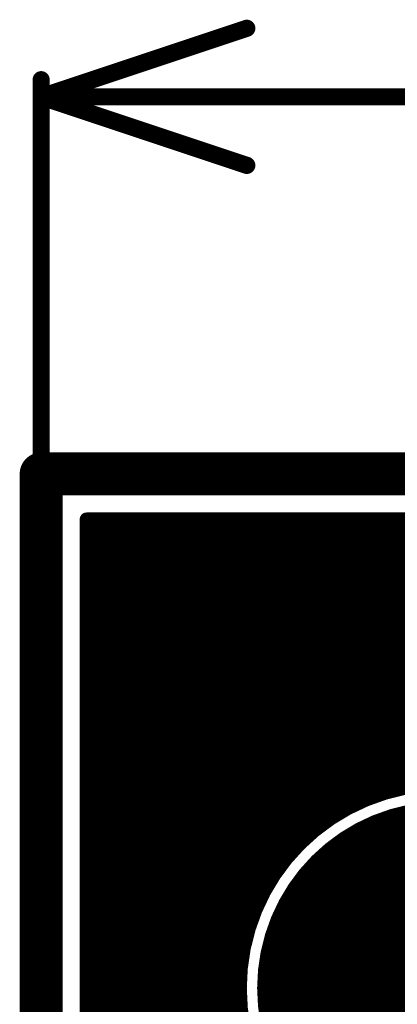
# Model space of a CAD drawing. Extents: x 7.17 to 14.1, y 4 to 11.75.
# Tile 58 of 219: x 7.17 to 7.39, y 8.55 to 9.12. Entities that reach past the tile are written whole.
import ezdxf

# ---------------------------------------------------------------- set-up
doc = ezdxf.new("R2010")
doc.units = 0
for name, color, linetype in [('BOTTOMLAYER', 5, 'CONTINUOUS'), ('BOTTOMSOLDER', 6, 'CONTINUOUS'), ('KEEPOUTLAYER', 6, 'CONTINUOUS'), ('MECHANICAL2', 216, 'CONTINUOUS'), ('MECHANICAL3', 76, 'CONTINUOUS'), ('MULTILAYER', 9, 'CONTINUOUS'), ('TOPSOLDER', 216, 'CONTINUOUS')]:
    doc.layers.add(name, color=color, linetype=linetype)

msp = doc.modelspace()

# ---------------------------------------------------------------- linework, layer by layer
at = {"layer": 'BOTTOMLAYER', "const_width": 0.008}
for points in [[(7.206404, 8.528706), (7.506198, 8.8285)], [(7.206404, 8.521635), (7.513269, 8.8285)], [(7.206404, 8.535777), (7.499127, 8.8285)], [(7.206404, 8.549919), (7.484985, 8.8285)], [(7.206404, 8.542848), (7.492056, 8.8285)], [(7.206404, 8.55699), (7.477914, 8.8285)], [(7.206404, 8.571132), (7.463772, 8.8285)], [(7.206404, 8.564061), (7.470843, 8.8285)], [(7.206404, 8.578204), (7.456701, 8.8285)], [(7.206404, 8.585275), (7.449629, 8.8285)], [(7.206404, 8.8285), (7.414904, 8.8285)], [(7.206404, 8.8285), (7.414904, 8.8285)], [(7.206404, 8.698412), (7.336492, 8.8285)], [(7.206404, 8.691341), (7.343563, 8.8285)], [(7.206404, 8.712554), (7.32235, 8.8285)], [(7.206404, 8.705483), (7.329421, 8.8285)], [(7.206404, 8.726697), (7.308207, 8.8285)], [(7.206404, 8.719625), (7.315278, 8.8285)], [(7.206404, 8.740839), (7.294065, 8.8285)], [(7.206404, 8.733768), (7.301136, 8.8285)], [(7.206404, 8.754981), (7.279923, 8.8285)], [(7.206404, 8.74791), (7.286994, 8.8285)], [(7.206404, 8.769123), (7.265781, 8.8285)], [(7.206404, 8.762052), (7.272852, 8.8285)], [(7.206404, 8.783265), (7.251639, 8.8285)], [(7.206404, 8.776194), (7.25871, 8.8285)], [(7.206404, 8.599417), (7.435487, 8.8285)], [(7.206404, 8.592346), (7.442558, 8.8285)], [(7.206404, 8.613559), (7.421345, 8.8285)], [(7.206404, 8.606488), (7.428416, 8.8285)], [(7.206404, 8.627701), (7.407203, 8.8285)], [(7.206404, 8.62063), (7.414274, 8.8285)], [(7.206404, 8.641843), (7.393061, 8.8285)], [(7.206404, 8.634772), (7.400132, 8.8285)], [(7.206404, 8.655986), (7.378918, 8.8285)], [(7.206404, 8.648915), (7.385989, 8.8285)], [(7.206404, 8.663057), (7.371847, 8.8285)], [(7.206404, 8.677199), (7.357705, 8.8285)], [(7.206404, 8.670128), (7.364776, 8.8285)], [(7.206404, 8.68427), (7.350634, 8.8285)], [(7.206404, 8.797408), (7.237496, 8.8285)], [(7.206404, 8.790337), (7.244567, 8.8285)], [(7.206404, 8.81155), (7.223354, 8.8285)], [(7.206404, 8.804479), (7.230425, 8.8285)], [(7.206404, 8.825692), (7.209212, 8.8285)], [(7.206404, 8.818621), (7.216283, 8.8285)], [(7.206404, 5.8465), (7.206404, 8.8285)], [(7.208697, 8.8285), (7.371424, 8.665772)], [(7.215768, 8.8285), (7.376601, 8.667667)], [(7.222839, 8.8285), (7.381983, 8.669356)], [(7.22991, 8.8285), (7.387588, 8.670822)], [(7.236981, 8.8285), (7.393434, 8.672047)], [(7.244052, 8.8285), (7.399547, 8.673005)], [(7.251123, 8.8285), (7.40596, 8.673663)], [(7.258194, 8.8285), (7.412714, 8.67398)], [(7.265265, 8.8285), (7.419869, 8.673896)], [(7.272336, 8.8285), (7.427505, 8.673331)], [(7.279407, 8.8285), (7.435747, 8.67216)], [(7.286479, 8.8285), (7.444793, 8.670185)], [(7.29355, 8.8285), (7.455013, 8.667037)], [(7.300621, 8.8285), (7.467254, 8.661867)], [(7.307692, 8.8285), (7.485102, 8.651089)], [(7.314763, 8.8285), (7.718263, 8.425)], [(7.321834, 8.8285), (7.725334, 8.425)], [(7.328905, 8.8285), (7.732405, 8.425)], [(7.335249, 8.643409), (7.52034, 8.8285)], [(7.335976, 8.8285), (7.739476, 8.425)], [(7.343047, 8.8285), (7.746547, 8.425)], [(7.350118, 8.8285), (7.684817, 8.493802)], [(7.35719, 8.8285), (7.683904, 8.501786)], [(7.35892, 8.660009), (7.527412, 8.8285)], [(7.364261, 8.8285), (7.683904, 8.508857)], [(7.371332, 8.8285), (7.683904, 8.515928)], [(7.371966, 8.665983), (7.534483, 8.8285)], [(7.378403, 8.8285), (7.683904, 8.522999)], [(7.382579, 8.669526), (7.541554, 8.8285)], [(7.385474, 8.8285), (7.683904, 8.53007)], [(7.206404, 8.823721), (7.366441, 8.663685)], [(7.206404, 8.81665), (7.36164, 8.661414)], [(7.206404, 8.809579), (7.357013, 8.65897)], [(7.206404, 8.802508), (7.352554, 8.656358)], [(7.206404, 8.795437), (7.348256, 8.653585)], [(7.206404, 8.788366), (7.344115, 8.650655)], [(7.206404, 8.781295), (7.340127, 8.647571)], [(7.206404, 8.774224), (7.336291, 8.644337)], [(7.206404, 8.767153), (7.332604, 8.640952)], [(7.206404, 8.760082), (7.329066, 8.637419)], [(7.206404, 8.75301), (7.325677, 8.633737)], [(7.206404, 8.745939), (7.322437, 8.629906)], [(7.206404, 8.738868), (7.319349, 8.625924)], [(7.206404, 8.731797), (7.316413, 8.621788)], [(7.206404, 8.724726), (7.313635, 8.617495)], [(7.206404, 8.717655), (7.311018, 8.613041)], [(7.206404, 8.710584), (7.308568, 8.60842)], [(7.206404, 8.703513), (7.306292, 8.603625)], [(7.206404, 8.696442), (7.304198, 8.598648)], [(7.206404, 8.689371), (7.302296, 8.593478)], [(7.206404, 8.682299), (7.300601, 8.588103)], [(7.206404, 8.675228), (7.299126, 8.582506)], [(7.206404, 8.668157), (7.297893, 8.576668)], [(7.206404, 8.661086), (7.296926, 8.570564)], [(7.206404, 8.654015), (7.296257, 8.564162)], [(7.206404, 8.646944), (7.295929, 8.557419)], [(7.206404, 8.639873), (7.295998, 8.550279)], [(7.206404, 8.514564), (7.326495, 8.634655)], [(7.206404, 8.632802), (7.296545, 8.54266)], [(7.206404, 8.625731), (7.297693, 8.534441)], [(7.206404, 8.618659), (7.299637, 8.525426)], [(7.206404, 8.611588), (7.302738, 8.515255)], [(7.206404, 8.507492), (7.309895, 8.610984)], [(7.206404, 8.604517), (7.307815, 8.503106)], [(7.206404, 8.500421), (7.303921, 8.597938)], [(7.206404, 8.597446), (7.318201, 8.485649)], [(7.206404, 8.590375), (7.540531, 8.256249)], [(7.206404, 8.49335), (7.300378, 8.587325)], [(7.206404, 8.583304), (7.404708, 8.385)], [(7.206404, 8.486279), (7.298153, 8.578029)], [(7.206404, 8.576233), (7.397637, 8.385)], [(7.206404, 8.479208), (7.296804, 8.569608)], [(7.206404, 8.569162), (7.390566, 8.385)], [(7.206404, 8.562091), (7.383495, 8.385)], [(7.206404, 8.472137), (7.2961, 8.561833)], [(7.206404, 8.55502), (7.376424, 8.385)], [(7.206404, 8.465066), (7.295905, 8.554567)], [(7.206404, 8.547949), (7.369352, 8.385)], [(7.206404, 8.457995), (7.296127, 8.547718)]]:
    msp.add_lwpolyline(points, dxfattribs=at)
at = {"layer": 'BOTTOMLAYER'}
for points, const_width in [([(7.204404, 8.8285, 1), (7.208404, 8.8285, 1)], 0.004), ([(7.204404, 8.8285, 1), (7.208404, 8.8285, 1)], 0.004), ([(7.204404, 8.8285, 1), (7.208404, 8.8285, 1)], 0.004), ([(7.204404, 8.825692, 1), (7.208404, 8.825692, 1)], 0.004), ([(7.206696, 8.8285, 1), (7.210697, 8.8285, 1)], 0.004), ([(7.207212, 8.8285, 1), (7.211212, 8.8285, 1)], 0.004), ([(7.213768, 8.8285, 1), (7.217768, 8.8285, 1)], 0.004), ([(7.214283, 8.8285, 1), (7.218283, 8.8285, 1)], 0.004), ([(7.220839, 8.8285, 1), (7.224839, 8.8285, 1)], 0.004), ([(7.221354, 8.8285, 1), (7.225354, 8.8285, 1)], 0.004), ([(7.22791, 8.8285, 1), (7.23191, 8.8285, 1)], 0.004), ([(7.228425, 8.8285, 1), (7.232425, 8.8285, 1)], 0.004), ([(7.234981, 8.8285, 1), (7.238981, 8.8285, 1)], 0.004), ([(7.235496, 8.8285, 1), (7.239496, 8.8285, 1)], 0.004), ([(7.242052, 8.8285, 1), (7.246052, 8.8285, 1)], 0.004), ([(7.242567, 8.8285, 1), (7.246568, 8.8285, 1)], 0.004), ([(7.249123, 8.8285, 1), (7.253123, 8.8285, 1)], 0.004), ([(7.249639, 8.8285, 1), (7.253639, 8.8285, 1)], 0.004), ([(7.256194, 8.8285, 1), (7.260194, 8.8285, 1)], 0.004), ([(7.25671, 8.8285, 1), (7.26071, 8.8285, 1)], 0.004), ([(7.263265, 8.8285, 1), (7.267265, 8.8285, 1)], 0.004), ([(7.263781, 8.8285, 1), (7.267781, 8.8285, 1)], 0.004), ([(7.270336, 8.8285, 1), (7.274336, 8.8285, 1)], 0.004), ([(7.270852, 8.8285, 1), (7.274852, 8.8285, 1)], 0.004), ([(7.277407, 8.8285, 1), (7.281408, 8.8285, 1)], 0.004), ([(7.277923, 8.8285, 1), (7.281923, 8.8285, 1)], 0.004), ([(7.284479, 8.8285, 1), (7.288479, 8.8285, 1)], 0.004), ([(7.284994, 8.8285, 1), (7.288994, 8.8285, 1)], 0.004), ([(7.29155, 8.8285, 1), (7.29555, 8.8285, 1)], 0.004), ([(7.292065, 8.8285, 1), (7.296065, 8.8285, 1)], 0.004), ([(7.298621, 8.8285, 1), (7.302621, 8.8285, 1)], 0.004), ([(7.299136, 8.8285, 1), (7.303136, 8.8285, 1)], 0.004), ([(7.305692, 8.8285, 1), (7.309692, 8.8285, 1)], 0.004), ([(7.306207, 8.8285, 1), (7.310207, 8.8285, 1)], 0.004), ([(7.312763, 8.8285, 1), (7.316763, 8.8285, 1)], 0.004), ([(7.313279, 8.8285, 1), (7.317278, 8.8285, 1)], 0.004), ([(7.319834, 8.8285, 1), (7.323834, 8.8285, 1)], 0.004), ([(7.32035, 8.8285, 1), (7.32435, 8.8285, 1)], 0.004), ([(7.326905, 8.8285, 1), (7.330905, 8.8285, 1)], 0.004), ([(7.327421, 8.8285, 1), (7.331421, 8.8285, 1)], 0.004), ([(7.333976, 8.8285, 1), (7.337976, 8.8285, 1)], 0.004), ([(7.334492, 8.8285, 1), (7.338492, 8.8285, 1)], 0.004), ([(7.341047, 8.8285, 1), (7.345047, 8.8285, 1)], 0.004), ([(7.341563, 8.8285, 1), (7.345563, 8.8285, 1)], 0.004), ([(7.348118, 8.8285, 1), (7.352118, 8.8285, 1)], 0.004), ([(7.348634, 8.8285, 1), (7.352634, 8.8285, 1)], 0.004), ([(7.35519, 8.8285, 1), (7.35919, 8.8285, 1)], 0.004), ([(7.355705, 8.8285, 1), (7.359705, 8.8285, 1)], 0.004), ([(7.362261, 8.8285, 1), (7.366261, 8.8285, 1)], 0.004), ([(7.362776, 8.8285, 1), (7.366776, 8.8285, 1)], 0.004), ([(7.369332, 8.8285, 1), (7.373332, 8.8285, 1)], 0.004), ([(7.369847, 8.8285, 1), (7.373847, 8.8285, 1)], 0.004), ([(7.376403, 8.8285, 1), (7.380403, 8.8285, 1)], 0.004), ([(7.376918, 8.8285, 1), (7.380918, 8.8285, 1)], 0.004), ([(7.383474, 8.8285, 1), (7.387474, 8.8285, 1)], 0.004), ([(7.38399, 8.8285, 1), (7.387989, 8.8285, 1)], 0.004), ([(7.204404, 8.823721, 1), (7.208404, 8.823721, 1)], 0.004), ([(7.204404, 8.818621, 1), (7.208404, 8.818621, 1)], 0.004), ([(7.204404, 8.81665, 1), (7.208404, 8.81665, 1)], 0.004), ([(7.204404, 8.81155, 1), (7.208404, 8.81155, 1)], 0.004), ([(7.204404, 8.809579, 1), (7.208404, 8.809579, 1)], 0.004), ([(7.204404, 8.804479, 1), (7.208404, 8.804479, 1)], 0.004), ([(7.204404, 8.802508, 1), (7.208404, 8.802508, 1)], 0.004), ([(7.204404, 8.797408, 1), (7.208404, 8.797408, 1)], 0.004), ([(7.204404, 8.795437, 1), (7.208404, 8.795437, 1)], 0.004), ([(7.204404, 8.790337, 1), (7.208404, 8.790337, 1)], 0.004), ([(7.204404, 8.788366, 1), (7.208404, 8.788366, 1)], 0.004), ([(7.204404, 8.783265, 1), (7.208404, 8.783265, 1)], 0.004), ([(7.204404, 8.781295, 1), (7.208404, 8.781295, 1)], 0.004), ([(7.204404, 8.776194, 1), (7.208404, 8.776194, 1)], 0.004), ([(7.204404, 8.774224, 1), (7.208404, 8.774224, 1)], 0.004), ([(7.204404, 8.769123, 1), (7.208404, 8.769123, 1)], 0.004), ([(7.204404, 8.767153, 1), (7.208404, 8.767153, 1)], 0.004), ([(7.204404, 8.762052, 1), (7.208404, 8.762052, 1)], 0.004), ([(7.204404, 8.760082, 1), (7.208404, 8.760082, 1)], 0.004), ([(7.204404, 8.754981, 1), (7.208404, 8.754981, 1)], 0.004), ([(7.204404, 8.75301, 1), (7.208404, 8.75301, 1)], 0.004), ([(7.204404, 8.74791, 1), (7.208404, 8.74791, 1)], 0.004), ([(7.204404, 8.745939, 1), (7.208404, 8.745939, 1)], 0.004), ([(7.204404, 8.740839, 1), (7.208404, 8.740839, 1)], 0.004), ([(7.204404, 8.738868, 1), (7.208404, 8.738868, 1)], 0.004), ([(7.204404, 8.733768, 1), (7.208404, 8.733768, 1)], 0.004), ([(7.204404, 8.731797, 1), (7.208404, 8.731797, 1)], 0.004), ([(7.204404, 8.726697, 1), (7.208404, 8.726697, 1)], 0.004), ([(7.204404, 8.724726, 1), (7.208404, 8.724726, 1)], 0.004), ([(7.204404, 8.719625, 1), (7.208404, 8.719625, 1)], 0.004), ([(7.204404, 8.717655, 1), (7.208404, 8.717655, 1)], 0.004), ([(7.204404, 8.712554, 1), (7.208404, 8.712554, 1)], 0.004), ([(7.204404, 8.710584, 1), (7.208404, 8.710584, 1)], 0.004), ([(7.204404, 8.705483, 1), (7.208404, 8.705483, 1)], 0.004), ([(7.204404, 8.703513, 1), (7.208404, 8.703513, 1)], 0.004), ([(7.204404, 8.698412, 1), (7.208404, 8.698412, 1)], 0.004), ([(7.204404, 8.696442, 1), (7.208404, 8.696442, 1)], 0.004), ([(7.204404, 8.691341, 1), (7.208404, 8.691341, 1)], 0.004), ([(7.204404, 8.689371, 1), (7.208404, 8.689371, 1)], 0.004), ([(7.204404, 8.68427, 1), (7.208404, 8.68427, 1)], 0.004), ([(7.204404, 8.682299, 1), (7.208404, 8.682299, 1)], 0.004), ([(7.204404, 8.677199, 1), (7.208404, 8.677199, 1)], 0.004), ([(7.204404, 8.675228, 1), (7.208404, 8.675228, 1)], 0.004), ([(7.204404, 8.670128, 1), (7.208404, 8.670128, 1)], 0.004), ([(7.533904, 8.555, 1), (7.295904, 8.555, 1)], 0.008), ([(7.385587, 8.670822, 1), (7.389588, 8.670822, 1)], 0.004), ([(7.204404, 8.668157, 1), (7.208404, 8.668157, 1)], 0.004), ([(7.369424, 8.665772, 1), (7.373424, 8.665772, 1)], 0.004), ([(7.369966, 8.665983, 1), (7.373966, 8.665983, 1)], 0.004), ([(7.374601, 8.667667, 1), (7.378601, 8.667667, 1)], 0.004), ([(7.379983, 8.669356, 1), (7.383983, 8.669356, 1)], 0.004), ([(7.380579, 8.669526, 1), (7.384579, 8.669526, 1)], 0.004), ([(7.204404, 8.663057, 1), (7.208404, 8.663057, 1)], 0.004), ([(7.204404, 8.661086, 1), (7.208404, 8.661086, 1)], 0.004), ([(7.355014, 8.65897, 1), (7.359013, 8.65897, 1)], 0.004), ([(7.35692, 8.660009, 1), (7.36092, 8.660009, 1)], 0.004), ([(7.35964, 8.661414, 1), (7.36364, 8.661414, 1)], 0.004), ([(7.364441, 8.663685, 1), (7.368441, 8.663685, 1)], 0.004), ([(7.204404, 8.655986, 1), (7.208404, 8.655986, 1)], 0.004), ([(7.204404, 8.654015, 1), (7.208404, 8.654015, 1)], 0.004), ([(7.346256, 8.653585, 1), (7.350256, 8.653585, 1)], 0.004), ([(7.350554, 8.656358, 1), (7.354554, 8.656358, 1)], 0.004), ([(7.204404, 8.648915, 1), (7.208404, 8.648915, 1)], 0.004), ([(7.204404, 8.646944, 1), (7.208404, 8.646944, 1)], 0.004), ([(7.338127, 8.647571, 1), (7.342127, 8.647571, 1)], 0.004), ([(7.342115, 8.650655, 1), (7.346115, 8.650655, 1)], 0.004), ([(7.204404, 8.641843, 1), (7.208404, 8.641843, 1)], 0.004), ([(7.333249, 8.643409, 1), (7.337249, 8.643409, 1)], 0.004), ([(7.334291, 8.644337, 1), (7.338291, 8.644337, 1)], 0.004), ([(7.204404, 8.639873, 1), (7.208404, 8.639873, 1)], 0.004), ([(7.327066, 8.637419, 1), (7.331066, 8.637419, 1)], 0.004), ([(7.330604, 8.640952, 1), (7.334604, 8.640952, 1)], 0.004), ([(7.204404, 8.634772, 1), (7.208404, 8.634772, 1)], 0.004), ([(7.204404, 8.632802, 1), (7.208404, 8.632802, 1)], 0.004), ([(7.320437, 8.629906, 1), (7.324437, 8.629906, 1)], 0.004), ([(7.323677, 8.633737, 1), (7.327677, 8.633737, 1)], 0.004), ([(7.324495, 8.634655, 1), (7.328495, 8.634655, 1)], 0.004), ([(7.204404, 8.627701, 1), (7.208404, 8.627701, 1)], 0.004), ([(7.204404, 8.625731, 1), (7.208404, 8.625731, 1)], 0.004), ([(7.317349, 8.625924, 1), (7.321349, 8.625924, 1)], 0.004), ([(7.204404, 8.62063, 1), (7.208404, 8.62063, 1)], 0.004), ([(7.204404, 8.618659, 1), (7.208404, 8.618659, 1)], 0.004), ([(7.314413, 8.621788, 1), (7.318413, 8.621788, 1)], 0.004), ([(7.204404, 8.613559, 1), (7.208404, 8.613559, 1)], 0.004), ([(7.309018, 8.613041, 1), (7.313018, 8.613041, 1)], 0.004), ([(7.311635, 8.617495, 1), (7.315635, 8.617495, 1)], 0.004), ([(7.204404, 8.611588, 1), (7.208404, 8.611588, 1)], 0.004), ([(7.306568, 8.60842, 1), (7.310568, 8.60842, 1)], 0.004), ([(7.307895, 8.610984, 1), (7.311895, 8.610984, 1)], 0.004), ([(7.204404, 8.606488, 1), (7.208404, 8.606488, 1)], 0.004), ([(7.204404, 8.604517, 1), (7.208404, 8.604517, 1)], 0.004), ([(7.304292, 8.603625, 1), (7.308292, 8.603625, 1)], 0.004), ([(7.204404, 8.599417, 1), (7.208404, 8.599417, 1)], 0.004), ([(7.204404, 8.597446, 1), (7.208404, 8.597446, 1)], 0.004), ([(7.30192, 8.597938, 1), (7.305921, 8.597938, 1)], 0.004), ([(7.302198, 8.598648, 1), (7.306198, 8.598648, 1)], 0.004), ([(7.204404, 8.592346, 1), (7.208404, 8.592346, 1)], 0.004), ([(7.204404, 8.590375, 1), (7.208404, 8.590375, 1)], 0.004), ([(7.300296, 8.593478, 1), (7.304297, 8.593478, 1)], 0.004), ([(7.204404, 8.585275, 1), (7.208404, 8.585275, 1)], 0.004), ([(7.298378, 8.587325, 1), (7.302378, 8.587325, 1)], 0.004), ([(7.298601, 8.588103, 1), (7.302601, 8.588103, 1)], 0.004), ([(7.204404, 8.583304, 1), (7.208404, 8.583304, 1)], 0.004), ([(7.204404, 8.578204, 1), (7.208404, 8.578204, 1)], 0.004), ([(7.296153, 8.578029, 1), (7.300154, 8.578029, 1)], 0.004), ([(7.297127, 8.582506, 1), (7.301126, 8.582506, 1)], 0.004), ([(7.204404, 8.576233, 1), (7.208404, 8.576233, 1)], 0.004), ([(7.295893, 8.576668, 1), (7.299893, 8.576668, 1)], 0.004), ([(7.204404, 8.571132, 1), (7.208404, 8.571132, 1)], 0.004), ([(7.204404, 8.569162, 1), (7.208404, 8.569162, 1)], 0.004), ([(7.294804, 8.569608, 1), (7.298804, 8.569608, 1)], 0.004), ([(7.294926, 8.570564, 1), (7.298926, 8.570564, 1)], 0.004), ([(7.204404, 8.564061, 1), (7.208404, 8.564061, 1)], 0.004), ([(7.204404, 8.562091, 1), (7.208404, 8.562091, 1)], 0.004), ([(7.2941, 8.561833, 1), (7.2981, 8.561833, 1)], 0.004), ([(7.294257, 8.564162, 1), (7.298257, 8.564162, 1)], 0.004), ([(7.204404, 8.55699, 1), (7.208404, 8.55699, 1)], 0.004), ([(7.204404, 8.55502, 1), (7.208404, 8.55502, 1)], 0.004), ([(7.293904, 8.555, 1), (7.297904, 8.555, 1)], 0.004), ([(7.293929, 8.557419, 1), (7.297929, 8.557419, 1)], 0.004), ([(7.204404, 8.549919, 1), (7.208404, 8.549919, 1)], 0.004), ([(7.293905, 8.554567, 1), (7.297905, 8.554567, 1)], 0.004), ([(7.293998, 8.550279, 1), (7.297998, 8.550279, 1)], 0.004), ([(7.204404, 8.547949, 1), (7.208404, 8.547949, 1)], 0.004), ([(7.294127, 8.547718, 1), (7.298127, 8.547718, 1)], 0.004), ([(7.204404, 8.542848, 1), (7.208404, 8.542848, 1)], 0.004), ([(7.294545, 8.54266, 1), (7.298546, 8.54266, 1)], 0.004)]:
    msp.add_lwpolyline(points, format="xyb", close=True, dxfattribs=dict(at, const_width=const_width))
at = {"layer": 'BOTTOMSOLDER', "const_width": 0.109}
msp.add_lwpolyline([(7.360404, 8.555, 1), (7.469404, 8.555, 1)], format="xyb", close=True, dxfattribs=at)
at = {"layer": 'KEEPOUTLAYER', "const_width": 0.025}
for points in [[(7.179904, 8.855), (7.414904, 8.855)], [(7.179904, 8.855), (11.109904, 8.855)], [(7.179904, 5.82), (7.179904, 8.855)]]:
    msp.add_lwpolyline(points, dxfattribs=at)
at = {"layer": 'KEEPOUTLAYER', "const_width": 0.0125}
msp.add_lwpolyline([(7.173654, 8.855, 1), (7.186154, 8.855, 1)], format="xyb", close=True, dxfattribs=at)
msp.add_lwpolyline([(7.173654, 8.855, 1), (7.186154, 8.855, 1)], format="xyb", close=True, dxfattribs=at)
msp.add_lwpolyline([(7.173654, 8.855, 1), (7.186154, 8.855, 1)], format="xyb", close=True, dxfattribs=at)
at = {"layer": 'MECHANICAL2', "const_width": 0.01}
for points in [[(7.179904, 9.075), (7.299904, 9.115)], [(7.179904, 9.065), (7.179904, 9.085)], [(7.179904, 8.855), (7.179904, 9.075)], [(7.179904, 9.075), (7.299904, 9.035)], [(7.179904, 9.075), (9.190069, 9.075)]]:
    msp.add_lwpolyline(points, dxfattribs=at)
at = {"layer": 'MECHANICAL2', "const_width": 0.005}
for points in [[(7.297404, 9.115, 1), (7.302404, 9.115, 1)], [(7.177404, 9.085, 1), (7.182404, 9.085, 1)], [(7.177404, 9.075, 1), (7.182404, 9.075, 1)], [(7.177404, 9.075, 1), (7.182404, 9.075, 1)], [(7.177404, 9.075, 1), (7.182404, 9.075, 1)], [(7.177404, 9.075, 1), (7.182404, 9.075, 1)], [(7.177404, 9.065, 1), (7.182404, 9.065, 1)], [(7.297404, 9.035, 1), (7.302404, 9.035, 1)], [(7.177404, 8.855, 1), (7.182404, 8.855, 1)]]:
    msp.add_lwpolyline(points, format="xyb", close=True, dxfattribs=at)
at = {"layer": 'MECHANICAL3', "const_width": 0.01}
for points in [[(7.179904, 8.855), (7.414904, 8.855)], [(7.179904, 8.855), (11.109904, 8.855)], [(7.179904, 5.82), (7.179904, 8.855)]]:
    msp.add_lwpolyline(points, dxfattribs=at)
at = {"layer": 'MECHANICAL3', "const_width": 0.005}
msp.add_lwpolyline([(7.177404, 8.855, 1), (7.182404, 8.855, 1)], format="xyb", close=True, dxfattribs=at)
msp.add_lwpolyline([(7.177404, 8.855, 1), (7.182404, 8.855, 1)], format="xyb", close=True, dxfattribs=at)
msp.add_lwpolyline([(7.177404, 8.855, 1), (7.182404, 8.855, 1)], format="xyb", close=True, dxfattribs=at)
at = {"layer": 'MULTILAYER', "const_width": 0.01}
for points in [[(7.179904, 8.855), (7.414904, 8.855)], [(7.179904, 8.855), (11.109904, 8.855)], [(7.179904, 5.82), (7.179904, 8.855)]]:
    msp.add_lwpolyline(points, dxfattribs=at)
at = {"layer": 'MULTILAYER'}
for points, const_width in [([(7.177404, 8.855, 1), (7.182404, 8.855, 1)], 0.005), ([(7.177404, 8.855, 1), (7.182404, 8.855, 1)], 0.005), ([(7.177404, 8.855, 1), (7.182404, 8.855, 1)], 0.005), ([(7.362404, 8.555, 1), (7.467404, 8.555, 1)], 0.105)]:
    msp.add_lwpolyline(points, format="xyb", close=True, dxfattribs=dict(at, const_width=const_width))
at = {"layer": 'TOPSOLDER', "const_width": 0.109}
msp.add_lwpolyline([(7.360404, 8.555, 1), (7.469404, 8.555, 1)], format="xyb", close=True, dxfattribs=at)

doc.saveas('drawing.dxf')
